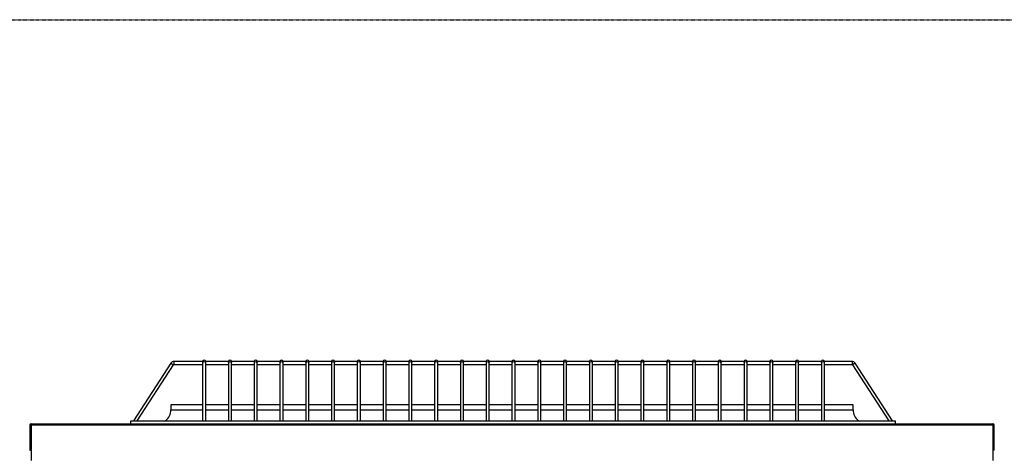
# Model space of a CAD drawing. Extents: x -90708 to 277869, y -117 to 207445.
# Tile 182 of 233: x -77906 to -76932, y 134718 to 135149. Entities that reach past the tile are written whole.
import ezdxf

# ---------------------------------------------------------------- set-up
doc = ezdxf.new("R2010")
doc.units = 0
doc.header["$MEASUREMENT"] = 0
doc.linetypes.add('DASHDOT', pattern=[1, 0.5, -0.25, 0, -0.25])
doc.layers.add('ARQ - EQUIPO CONDENSADORA', color=40, linetype='CONTINUOUS')
doc.layers.add('ARQ-GRELHAS', color=30, linetype='CONTINUOUS')

msp = doc.modelspace()

# ---------------------------------------------------------------- linework, layer by layer
at = {"layer": 'ARQ - EQUIPO CONDENSADORA', "linetype": 'Continuous'}
for p, q in [((-77756.794, 134808.939), (-77793.749, 134752.033)), ((-77790.172, 134752.033), (-77754.278, 134807.305)), ((-77756.794, 134808.939), (-77754.278, 134807.305)), ((-77725.435, 134810.533), (-77753.859, 134810.533)), ((-77753.859, 134810.533), (-77753.859, 134807.533)), ((-77753.859, 134807.533), (-77725.435, 134807.533)), ((-77725.435, 134810.533), (-77725.435, 134809.622)), ((-77725.435, 134809.622), (-77725.435, 134752.033)), ((-77722.435, 134809.622), (-77722.435, 134810.533)), ((-77699.935, 134810.533), (-77722.435, 134810.533)), ((-77722.435, 134752.033), (-77722.435, 134809.622)), ((-77722.435, 134807.533), (-77699.935, 134807.533)), ((-77699.935, 134810.533), (-77699.935, 134809.622)), ((-77699.935, 134809.622), (-77699.935, 134752.033)), ((-77696.935, 134809.622), (-77696.935, 134810.533)), ((-77674.435, 134810.533), (-77696.935, 134810.533)), ((-77696.935, 134752.033), (-77696.935, 134809.622)), ((-77696.935, 134807.533), (-77674.435, 134807.533)), ((-77674.435, 134810.533), (-77674.435, 134809.622)), ((-77674.435, 134809.622), (-77674.435, 134752.033)), ((-77671.435, 134809.622), (-77671.435, 134810.533)), ((-77648.935, 134810.533), (-77671.435, 134810.533)), ((-77671.435, 134752.033), (-77671.435, 134809.622)), ((-77671.435, 134807.533), (-77648.935, 134807.533)), ((-77648.935, 134810.533), (-77648.935, 134809.622)), ((-77648.935, 134809.622), (-77648.935, 134752.033)), ((-77645.935, 134809.622), (-77645.935, 134810.533)), ((-77623.435, 134810.533), (-77645.935, 134810.533)), ((-77645.935, 134752.033), (-77645.935, 134809.622)), ((-77645.935, 134807.533), (-77623.435, 134807.533)), ((-77623.435, 134810.533), (-77623.435, 134809.622)), ((-77623.435, 134809.622), (-77623.435, 134752.033)), ((-77620.435, 134809.622), (-77620.435, 134810.533)), ((-77597.935, 134810.533), (-77620.435, 134810.533)), ((-77620.435, 134752.033), (-77620.435, 134809.622)), ((-77620.435, 134807.533), (-77597.935, 134807.533)), ((-77597.935, 134810.533), (-77597.935, 134809.622)), ((-77597.935, 134809.622), (-77597.935, 134752.033)), ((-77594.935, 134809.622), (-77594.935, 134810.533)), ((-77572.435, 134810.533), (-77594.935, 134810.533)), ((-77594.935, 134752.033), (-77594.935, 134809.622)), ((-77594.935, 134807.533), (-77572.435, 134807.533)), ((-77572.435, 134810.533), (-77572.435, 134809.622)), ((-77572.435, 134809.622), (-77572.435, 134752.033)), ((-77569.435, 134809.622), (-77569.435, 134810.533)), ((-77546.935, 134810.533), (-77569.435, 134810.533)), ((-77569.435, 134752.033), (-77569.435, 134809.622)), ((-77569.435, 134807.533), (-77546.935, 134807.533)), ((-77546.935, 134810.533), (-77546.935, 134809.622)), ((-77546.935, 134809.622), (-77546.935, 134752.033)), ((-77543.935, 134809.622), (-77543.935, 134810.533)), ((-77521.435, 134810.533), (-77543.935, 134810.533)), ((-77543.935, 134752.033), (-77543.935, 134809.622)), ((-77543.935, 134807.533), (-77521.435, 134807.533)), ((-77521.435, 134810.533), (-77521.435, 134809.622)), ((-77521.435, 134809.622), (-77521.435, 134752.033)), ((-77518.435, 134809.622), (-77518.435, 134810.533)), ((-77495.935, 134810.533), (-77518.435, 134810.533)), ((-77518.435, 134752.033), (-77518.435, 134809.622)), ((-77518.435, 134807.533), (-77495.935, 134807.533)), ((-77495.935, 134810.533), (-77495.935, 134809.622)), ((-77495.935, 134809.622), (-77495.935, 134752.033)), ((-77492.935, 134809.622), (-77492.935, 134810.533)), ((-77470.435, 134810.533), (-77492.935, 134810.533)), ((-77492.935, 134752.033), (-77492.935, 134809.622)), ((-77492.935, 134807.533), (-77470.435, 134807.533)), ((-77470.435, 134810.533), (-77470.435, 134809.622)), ((-77470.435, 134809.622), (-77470.435, 134752.033)), ((-77467.435, 134809.622), (-77467.435, 134810.533)), ((-77444.935, 134810.533), (-77467.435, 134810.533)), ((-77467.435, 134752.033), (-77467.435, 134809.622)), ((-77467.435, 134807.533), (-77444.935, 134807.533)), ((-77444.935, 134810.533), (-77444.935, 134809.622)), ((-77444.935, 134809.622), (-77444.935, 134752.033)), ((-77441.935, 134809.622), (-77441.935, 134810.533)), ((-77419.435, 134810.533), (-77441.935, 134810.533)), ((-77441.935, 134752.033), (-77441.935, 134809.622)), ((-77441.935, 134807.533), (-77419.435, 134807.533)), ((-77419.435, 134810.533), (-77419.435, 134809.622)), ((-77419.435, 134809.622), (-77419.435, 134752.033)), ((-77416.435, 134809.622), (-77416.435, 134810.533)), ((-77393.935, 134810.533), (-77416.435, 134810.533)), ((-77416.435, 134752.033), (-77416.435, 134809.622)), ((-77416.435, 134807.533), (-77393.935, 134807.533)), ((-77393.935, 134810.533), (-77393.935, 134809.622)), ((-77393.935, 134809.622), (-77393.935, 134752.033)), ((-77390.935, 134809.622), (-77390.935, 134810.533)), ((-77368.435, 134810.533), (-77390.935, 134810.533)), ((-77390.935, 134752.033), (-77390.935, 134809.622)), ((-77390.935, 134807.533), (-77368.435, 134807.533)), ((-77368.435, 134810.533), (-77368.435, 134809.622)), ((-77368.435, 134809.622), (-77368.435, 134752.033)), ((-77365.435, 134809.622), (-77365.435, 134810.533)), ((-77342.935, 134810.533), (-77365.435, 134810.533)), ((-77365.435, 134752.033), (-77365.435, 134809.622)), ((-77365.435, 134807.533), (-77342.935, 134807.533)), ((-77342.935, 134810.533), (-77342.935, 134809.622)), ((-77342.935, 134809.622), (-77342.935, 134752.033)), ((-77339.935, 134809.622), (-77339.935, 134810.533)), ((-77317.435, 134810.533), (-77339.935, 134810.533)), ((-77339.935, 134752.033), (-77339.935, 134809.622)), ((-77339.935, 134807.533), (-77317.435, 134807.533)), ((-77317.435, 134810.533), (-77317.435, 134809.622)), ((-77317.435, 134809.622), (-77317.435, 134752.033)), ((-77314.435, 134809.622), (-77314.435, 134810.533)), ((-77291.935, 134810.533), (-77314.435, 134810.533)), ((-77314.435, 134752.033), (-77314.435, 134809.622)), ((-77314.435, 134807.533), (-77291.935, 134807.533)), ((-77291.935, 134810.533), (-77291.935, 134809.622)), ((-77291.935, 134809.622), (-77291.935, 134752.033)), ((-77288.935, 134809.622), (-77288.935, 134810.533)), ((-77266.435, 134810.533), (-77288.935, 134810.533)), ((-77288.935, 134752.033), (-77288.935, 134809.622)), ((-77288.935, 134807.533), (-77266.435, 134807.533)), ((-77266.435, 134810.533), (-77266.435, 134809.622)), ((-77266.435, 134809.622), (-77266.435, 134752.033)), ((-77263.435, 134809.622), (-77263.435, 134810.533)), ((-77240.935, 134810.533), (-77263.435, 134810.533)), ((-77263.435, 134752.033), (-77263.435, 134809.622)), ((-77263.435, 134807.533), (-77240.935, 134807.533)), ((-77240.935, 134810.533), (-77240.935, 134809.622)), ((-77240.935, 134809.622), (-77240.935, 134752.033)), ((-77237.935, 134809.622), (-77237.935, 134810.533)), ((-77215.435, 134810.533), (-77237.935, 134810.533)), ((-77237.935, 134752.033), (-77237.935, 134809.622)), ((-77237.935, 134807.533), (-77215.435, 134807.533)), ((-77215.435, 134810.533), (-77215.435, 134809.622)), ((-77215.435, 134809.622), (-77215.435, 134752.033)), ((-77212.435, 134809.622), (-77212.435, 134810.533)), ((-77189.935, 134810.533), (-77212.435, 134810.533)), ((-77212.435, 134752.033), (-77212.435, 134809.622)), ((-77212.435, 134807.533), (-77189.935, 134807.533)), ((-77189.935, 134810.533), (-77189.935, 134809.622)), ((-77189.935, 134809.622), (-77189.935, 134752.033)), ((-77186.935, 134809.622), (-77186.935, 134810.533)), ((-77164.435, 134810.533), (-77186.935, 134810.533)), ((-77186.935, 134752.033), (-77186.935, 134809.622)), ((-77186.935, 134807.533), (-77164.435, 134807.533)), ((-77164.435, 134810.533), (-77164.435, 134809.622)), ((-77164.435, 134809.622), (-77164.435, 134752.033)), ((-77161.435, 134809.622), (-77161.435, 134810.533)), ((-77138.935, 134810.533), (-77161.435, 134810.533)), ((-77161.435, 134752.033), (-77161.435, 134809.622)), ((-77161.435, 134807.533), (-77138.935, 134807.533)), ((-77138.935, 134810.533), (-77138.935, 134809.622)), ((-77138.935, 134809.622), (-77138.935, 134752.033)), ((-77135.935, 134809.622), (-77135.935, 134810.533)), ((-77113.435, 134810.533), (-77135.935, 134810.533)), ((-77135.935, 134752.033), (-77135.935, 134809.622)), ((-77135.935, 134807.533), (-77113.435, 134807.533)), ((-77113.435, 134810.533), (-77113.435, 134809.622)), ((-77113.435, 134809.622), (-77113.435, 134752.033)), ((-77110.435, 134809.622), (-77110.435, 134810.533)), ((-77083.011, 134810.533), (-77110.435, 134810.533)), ((-77110.435, 134752.033), (-77110.435, 134809.622)), ((-77110.435, 134807.533), (-77083.011, 134807.533)), ((-77083.011, 134810.533), (-77083.011, 134807.533)), ((-77080.076, 134808.939), (-77082.592, 134807.305)), ((-77082.592, 134807.305), (-77046.697, 134752.033)), ((-77043.12, 134752.033), (-77080.076, 134808.939)), ((-77756.934, 134767.783), (-77756.934, 134762.783)), ((-77725.435, 134767.783), (-77756.934, 134767.783)), ((-77756.934, 134762.783), (-77725.435, 134762.783)), ((-77699.935, 134767.783), (-77722.435, 134767.783)), ((-77722.435, 134762.783), (-77699.935, 134762.783)), ((-77674.435, 134767.783), (-77696.935, 134767.783)), ((-77696.935, 134762.783), (-77674.435, 134762.783)), ((-77648.935, 134767.783), (-77671.435, 134767.783)), ((-77671.435, 134762.783), (-77648.935, 134762.783)), ((-77623.435, 134767.783), (-77645.935, 134767.783)), ((-77645.935, 134762.783), (-77623.435, 134762.783)), ((-77597.935, 134767.783), (-77620.435, 134767.783)), ((-77620.435, 134762.783), (-77597.935, 134762.783)), ((-77572.435, 134767.783), (-77594.935, 134767.783)), ((-77594.935, 134762.783), (-77572.435, 134762.783)), ((-77546.935, 134767.783), (-77569.435, 134767.783)), ((-77569.435, 134762.783), (-77546.935, 134762.783)), ((-77521.435, 134767.783), (-77543.935, 134767.783)), ((-77543.935, 134762.783), (-77521.435, 134762.783)), ((-77495.935, 134767.783), (-77518.435, 134767.783)), ((-77518.435, 134762.783), (-77495.935, 134762.783)), ((-77470.435, 134767.783), (-77492.935, 134767.783)), ((-77492.935, 134762.783), (-77470.435, 134762.783)), ((-77444.935, 134767.783), (-77467.435, 134767.783)), ((-77467.435, 134762.783), (-77444.935, 134762.783)), ((-77419.435, 134767.783), (-77441.935, 134767.783)), ((-77441.935, 134762.783), (-77419.435, 134762.783)), ((-77393.935, 134767.783), (-77416.435, 134767.783)), ((-77416.435, 134762.783), (-77393.935, 134762.783)), ((-77368.435, 134767.783), (-77390.935, 134767.783)), ((-77390.935, 134762.783), (-77368.435, 134762.783)), ((-77342.935, 134767.783), (-77365.435, 134767.783)), ((-77365.435, 134762.783), (-77342.935, 134762.783)), ((-77317.435, 134767.783), (-77339.935, 134767.783)), ((-77339.935, 134762.783), (-77317.435, 134762.783)), ((-77291.935, 134767.783), (-77314.435, 134767.783)), ((-77314.435, 134762.783), (-77291.935, 134762.783)), ((-77266.435, 134767.783), (-77288.935, 134767.783)), ((-77288.935, 134762.783), (-77266.435, 134762.783)), ((-77240.935, 134767.783), (-77263.435, 134767.783)), ((-77263.435, 134762.783), (-77240.935, 134762.783)), ((-77215.435, 134767.783), (-77237.935, 134767.783)), ((-77237.935, 134762.783), (-77215.435, 134762.783)), ((-77189.935, 134767.783), (-77212.435, 134767.783)), ((-77212.435, 134762.783), (-77189.935, 134762.783)), ((-77164.435, 134767.783), (-77186.935, 134767.783)), ((-77186.935, 134762.783), (-77164.435, 134762.783)), ((-77138.935, 134767.783), (-77161.435, 134767.783)), ((-77161.435, 134762.783), (-77138.935, 134762.783)), ((-77113.435, 134767.783), (-77135.935, 134767.783)), ((-77135.935, 134762.783), (-77113.435, 134762.783)), ((-77081.934, 134767.783), (-77110.435, 134767.783)), ((-77110.435, 134762.783), (-77081.934, 134762.783)), ((-77081.934, 134762.783), (-77081.934, 134767.783)), ((-77895.185, 134747.782), (-77896.435, 134747.782)), ((-77896.435, 134747.782), (-77896.435, 134722.783)), ((-77895.185, 134749.033), (-77895.185, 134747.782)), ((-77895.185, 134749.033), (-77895.185, 134749.033)), ((-77895.185, 134749.033), (-77796.435, 134749.033)), ((-77895.185, 134747.782), (-76943.685, 134747.782)), ((-77895.185, 134747.782), (-77895.185, 134712.783)), ((-77796.435, 134749.033), (-77796.435, 134752.033)), ((-77796.435, 134752.033), (-77040.435, 134752.033)), ((-77796.435, 134749.033), (-77040.435, 134749.033)), ((-77040.435, 134752.033), (-77040.435, 134749.033)), ((-77040.435, 134749.033), (-76943.686, 134749.033)), ((-76943.685, 134749.033), (-76943.686, 134749.033)), ((-76943.685, 134749.033), (-76943.685, 134747.782)), ((-76943.685, 134747.782), (-76943.685, 134712.783)), ((-76943.685, 134747.782), (-76942.435, 134747.782)), ((-76942.435, 134722.783), (-76942.435, 134747.782)), ((-77896.435, 134722.783), (-77895.185, 134722.783)), ((-76942.435, 134722.783), (-76943.685, 134722.783))]:
    msp.add_line(p, q, dxfattribs=at)
at = {"layer": 'ARQ - EQUIPO CONDENSADORA', "linetype": 'Continuous', "flags": 128}
for points in [[(-77725.435, 134809.622), (-77725.321, 134809.935), (-77724.995, 134810.2), (-77724.509, 134810.377), (-77723.935, 134810.439)], [(-77723.935, 134810.439), (-77723.361, 134810.377), (-77722.874, 134810.2), (-77722.549, 134809.935), (-77722.435, 134809.622)], [(-77699.935, 134809.622), (-77699.821, 134809.935), (-77699.495, 134810.2), (-77699.009, 134810.377), (-77698.435, 134810.439)], [(-77698.435, 134810.439), (-77697.861, 134810.377), (-77697.374, 134810.2), (-77697.049, 134809.935), (-77696.935, 134809.622)], [(-77674.435, 134809.622), (-77674.321, 134809.935), (-77673.995, 134810.2), (-77673.509, 134810.377), (-77672.935, 134810.439)], [(-77672.935, 134810.439), (-77672.361, 134810.377), (-77671.874, 134810.2), (-77671.549, 134809.935), (-77671.435, 134809.622)], [(-77648.935, 134809.622), (-77648.821, 134809.935), (-77648.495, 134810.2), (-77648.009, 134810.377), (-77647.435, 134810.439)], [(-77647.435, 134810.439), (-77646.861, 134810.377), (-77646.374, 134810.2), (-77646.049, 134809.935), (-77645.935, 134809.622)], [(-77623.435, 134809.622), (-77623.321, 134809.935), (-77622.995, 134810.2), (-77622.509, 134810.377), (-77621.935, 134810.439)], [(-77621.935, 134810.439), (-77621.361, 134810.377), (-77620.874, 134810.2), (-77620.549, 134809.935), (-77620.435, 134809.622)], [(-77597.935, 134809.622), (-77597.821, 134809.935), (-77597.495, 134810.2), (-77597.009, 134810.377), (-77596.435, 134810.439)], [(-77596.435, 134810.439), (-77595.861, 134810.377), (-77595.374, 134810.2), (-77595.049, 134809.935), (-77594.935, 134809.622)], [(-77572.435, 134809.622), (-77572.321, 134809.935), (-77571.995, 134810.2), (-77571.509, 134810.377), (-77570.935, 134810.439)], [(-77570.935, 134810.439), (-77570.361, 134810.377), (-77569.874, 134810.2), (-77569.549, 134809.935), (-77569.435, 134809.622)], [(-77546.935, 134809.622), (-77546.821, 134809.935), (-77546.495, 134810.2), (-77546.009, 134810.377), (-77545.435, 134810.439)], [(-77545.435, 134810.439), (-77544.861, 134810.377), (-77544.374, 134810.2), (-77544.049, 134809.935), (-77543.935, 134809.622)], [(-77521.435, 134809.622), (-77521.321, 134809.935), (-77520.995, 134810.2), (-77520.509, 134810.377), (-77519.935, 134810.439)], [(-77519.935, 134810.439), (-77519.361, 134810.377), (-77518.874, 134810.2), (-77518.549, 134809.935), (-77518.435, 134809.622)], [(-77495.935, 134809.622), (-77495.821, 134809.935), (-77495.495, 134810.2), (-77495.009, 134810.377), (-77494.435, 134810.439)], [(-77494.435, 134810.439), (-77493.861, 134810.377), (-77493.374, 134810.2), (-77493.049, 134809.935), (-77492.935, 134809.622)], [(-77470.435, 134809.622), (-77470.321, 134809.935), (-77469.995, 134810.2), (-77469.509, 134810.377), (-77468.935, 134810.439)], [(-77468.935, 134810.439), (-77468.361, 134810.377), (-77467.874, 134810.2), (-77467.549, 134809.935), (-77467.435, 134809.622)], [(-77444.935, 134809.622), (-77444.821, 134809.935), (-77444.495, 134810.2), (-77444.009, 134810.377), (-77443.435, 134810.439)], [(-77443.435, 134810.439), (-77442.861, 134810.377), (-77442.374, 134810.2), (-77442.049, 134809.935), (-77441.935, 134809.622)], [(-77419.435, 134809.622), (-77419.321, 134809.935), (-77418.995, 134810.2), (-77418.509, 134810.377), (-77417.935, 134810.439)], [(-77417.935, 134810.439), (-77417.361, 134810.377), (-77416.874, 134810.2), (-77416.549, 134809.935), (-77416.435, 134809.622)], [(-77393.935, 134809.622), (-77393.821, 134809.935), (-77393.495, 134810.2), (-77393.009, 134810.377), (-77392.435, 134810.439)], [(-77392.435, 134810.439), (-77391.861, 134810.377), (-77391.374, 134810.2), (-77391.049, 134809.935), (-77390.935, 134809.622)], [(-77368.435, 134809.622), (-77368.321, 134809.935), (-77367.995, 134810.2), (-77367.509, 134810.377), (-77366.935, 134810.439)], [(-77366.935, 134810.439), (-77366.361, 134810.377), (-77365.874, 134810.2), (-77365.549, 134809.935), (-77365.435, 134809.622)], [(-77342.935, 134809.622), (-77342.821, 134809.935), (-77342.495, 134810.2), (-77342.009, 134810.377), (-77341.435, 134810.439)], [(-77341.435, 134810.439), (-77340.861, 134810.377), (-77340.374, 134810.2), (-77340.049, 134809.935), (-77339.935, 134809.622)], [(-77317.435, 134809.622), (-77317.321, 134809.935), (-77316.995, 134810.2), (-77316.509, 134810.377), (-77315.935, 134810.439)], [(-77315.935, 134810.439), (-77315.361, 134810.377), (-77314.874, 134810.2), (-77314.549, 134809.935), (-77314.435, 134809.622)], [(-77291.935, 134809.622), (-77291.821, 134809.935), (-77291.495, 134810.2), (-77291.009, 134810.377), (-77290.435, 134810.439)], [(-77290.435, 134810.439), (-77289.861, 134810.377), (-77289.374, 134810.2), (-77289.049, 134809.935), (-77288.935, 134809.622)], [(-77266.435, 134809.622), (-77266.321, 134809.935), (-77265.995, 134810.2), (-77265.509, 134810.377), (-77264.935, 134810.439)], [(-77264.935, 134810.439), (-77264.361, 134810.377), (-77263.874, 134810.2), (-77263.549, 134809.935), (-77263.435, 134809.622)], [(-77240.935, 134809.622), (-77240.821, 134809.935), (-77240.495, 134810.2), (-77240.009, 134810.377), (-77239.435, 134810.439)], [(-77239.435, 134810.439), (-77238.861, 134810.377), (-77238.374, 134810.2), (-77238.049, 134809.935), (-77237.935, 134809.622)], [(-77215.435, 134809.622), (-77215.321, 134809.935), (-77214.995, 134810.2), (-77214.509, 134810.377), (-77213.935, 134810.439)], [(-77213.935, 134810.439), (-77213.361, 134810.377), (-77212.874, 134810.2), (-77212.549, 134809.935), (-77212.435, 134809.622)], [(-77189.935, 134809.622), (-77189.821, 134809.935), (-77189.495, 134810.2), (-77189.009, 134810.377), (-77188.435, 134810.439)], [(-77188.435, 134810.439), (-77187.861, 134810.377), (-77187.374, 134810.2), (-77187.049, 134809.935), (-77186.935, 134809.622)], [(-77164.435, 134809.622), (-77164.321, 134809.935), (-77163.995, 134810.2), (-77163.509, 134810.377), (-77162.935, 134810.439)], [(-77162.935, 134810.439), (-77162.361, 134810.377), (-77161.874, 134810.2), (-77161.549, 134809.935), (-77161.435, 134809.622)], [(-77138.935, 134809.622), (-77138.821, 134809.935), (-77138.495, 134810.2), (-77138.009, 134810.377), (-77137.435, 134810.439)], [(-77137.435, 134810.439), (-77136.861, 134810.377), (-77136.374, 134810.2), (-77136.049, 134809.935), (-77135.935, 134809.622)], [(-77113.435, 134809.622), (-77113.321, 134809.935), (-77112.995, 134810.2), (-77112.509, 134810.377), (-77111.935, 134810.439)], [(-77111.935, 134810.439), (-77111.361, 134810.377), (-77110.874, 134810.2), (-77110.549, 134809.935), (-77110.435, 134809.622)]]:
    msp.add_lwpolyline(points, dxfattribs=at)
at = {"layer": 'ARQ - EQUIPO CONDENSADORA', "linetype": 'Continuous'}
for centre, radius, start, end in [((-77723.935, 134810.533), 1.5, 90, 180), ((-77723.935, 134810.533), 1.5, 0, 90), ((-77698.435, 134810.533), 1.5, 90, 180), ((-77698.435, 134810.533), 1.5, 0, 90), ((-77672.935, 134810.533), 1.5, 90, 180), ((-77672.935, 134810.533), 1.5, 0, 90), ((-77647.435, 134810.533), 1.5, 90, 180), ((-77647.435, 134810.533), 1.5, 0, 90), ((-77621.935, 134810.533), 1.5, 90, 180), ((-77621.935, 134810.533), 1.5, 0, 90), ((-77596.435, 134810.533), 1.5, 90, 180), ((-77596.435, 134810.533), 1.5, 0, 90), ((-77570.935, 134810.533), 1.5, 90, 180), ((-77570.935, 134810.533), 1.5, 0, 90), ((-77545.435, 134810.533), 1.5, 90, 180), ((-77545.435, 134810.533), 1.5, 0, 90), ((-77519.935, 134810.533), 1.5, 90, 180), ((-77519.935, 134810.533), 1.5, 0, 90), ((-77494.435, 134810.533), 1.5, 90, 180), ((-77494.435, 134810.533), 1.5, 0, 90), ((-77468.935, 134810.533), 1.5, 90, 180), ((-77468.935, 134810.533), 1.5, 0, 90), ((-77443.435, 134810.533), 1.5, 90, 180), ((-77443.435, 134810.533), 1.5, 0, 90), ((-77417.935, 134810.533), 1.5, 90, 180), ((-77417.935, 134810.533), 1.5, 0, 90), ((-77392.435, 134810.533), 1.5, 90, 180), ((-77392.435, 134810.533), 1.5, 0, 90), ((-77366.935, 134810.533), 1.5, 90, 180), ((-77366.935, 134810.533), 1.5, 0, 90), ((-77341.435, 134810.533), 1.5, 90, 180), ((-77341.435, 134810.533), 1.5, 0, 90), ((-77315.935, 134810.533), 1.5, 90, 180), ((-77315.935, 134810.533), 1.5, 0, 90), ((-77290.435, 134810.533), 1.5, 90, 180), ((-77290.435, 134810.533), 1.5, 0, 90), ((-77264.935, 134810.533), 1.5, 90, 180), ((-77264.935, 134810.533), 1.5, 0, 90), ((-77239.435, 134810.533), 1.5, 90, 180), ((-77239.435, 134810.533), 1.5, 0, 90), ((-77213.935, 134810.533), 1.5, 90, 180), ((-77213.935, 134810.533), 1.5, 0, 90), ((-77188.435, 134810.533), 1.5, 90, 180), ((-77188.435, 134810.533), 1.5, 0, 90), ((-77162.935, 134810.533), 1.5, 90, 180), ((-77162.935, 134810.533), 1.5, 0, 90), ((-77137.435, 134810.533), 1.5, 90, 180), ((-77137.435, 134810.533), 1.5, 0, 90), ((-77111.935, 134810.533), 1.5, 90, 180), ((-77111.935, 134810.533), 1.5, 0, 90), ((-77753.859, 134807.033), 3.5, 90, 147), ((-77753.859, 134807.033), 0.5, 90, 147), ((-77083.011, 134807.033), 3.5, 33, 90), ((-77083.011, 134807.033), 0.5, 33, 90), ((-77770.684, 134762.783), 13.75, 308.572651, 0), ((-77068.184, 134762.783), 13.75, 180, 231.427349), ((-77895.184, 134747.782), 1.251, 90.0458, 180), ((-76943.686, 134747.782), 1.251, 89.9542, 90), ((-76943.686, 134747.782), 1.251, 0, 89.9542)]:
    msp.add_arc(centre, radius, start, end, dxfattribs=at)
at = {"layer": 'ARQ-GRELHAS', "linetype": 'DASHDOT', "ltscale": 0.05}
msp.add_line((-81856.871, 135148.665), (-74343.871, 135148.665), dxfattribs=at)

doc.saveas('drawing.dxf')
